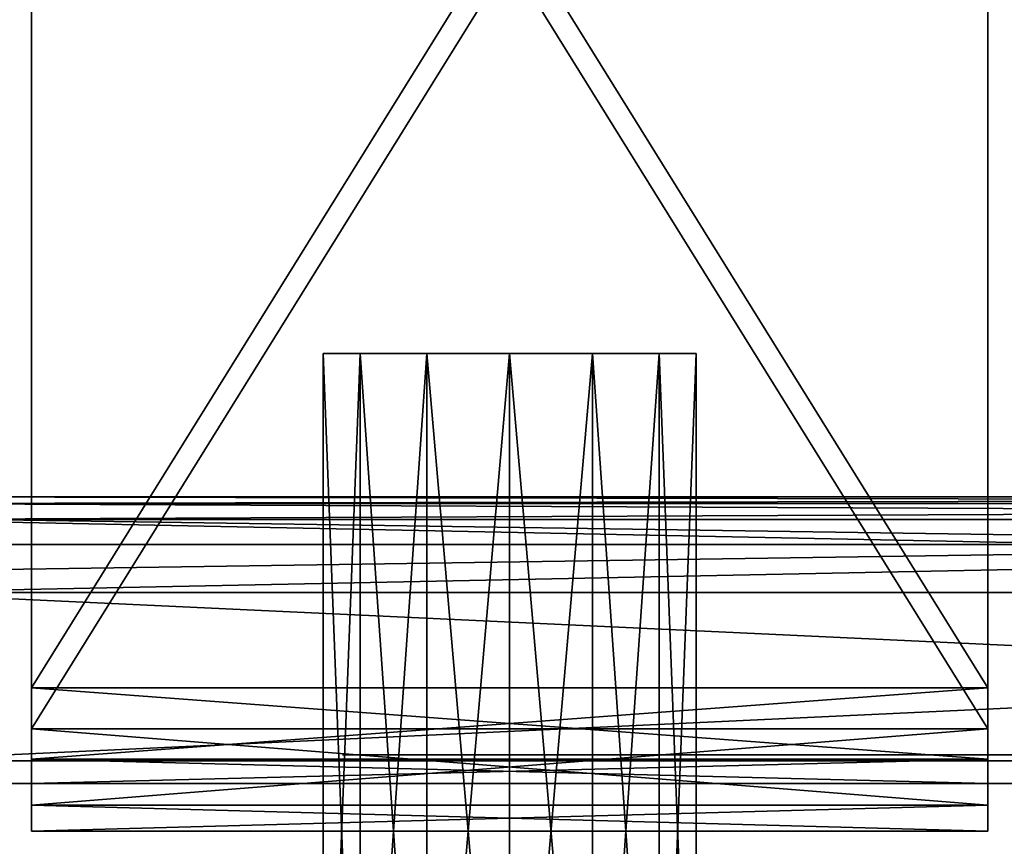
# Model space of a CAD drawing. Header units: millimetres. Extents: x -52 to 52, y -38 to 18.
# Tile 19 of 41: x -17 to -7, y -31 to -22. Entities that reach past the tile are written whole.
import ezdxf

# ---------------------------------------------------------------- set-up
doc = ezdxf.new("R2010")
doc.units = ezdxf.units.MM
doc.header["$LTSCALE"] = 65.185185
for name, color, linetype in [('129', 7, 'CONTINUOUS'), ('141', 7, 'CONTINUOUS'), ('142', 7, 'CONTINUOUS'), ('197', 7, 'CONTINUOUS'), ('198', 7, 'CONTINUOUS'), ('199', 7, 'CONTINUOUS'), ('2', 7, 'CONTINUOUS'), ('202', 7, 'CONTINUOUS'), ('203', 7, 'CONTINUOUS'), ('206', 7, 'CONTINUOUS'), ('207', 7, 'CONTINUOUS'), ('208', 7, 'CONTINUOUS'), ('209', 7, 'CONTINUOUS'), ('210', 7, 'CONTINUOUS'), ('211', 7, 'CONTINUOUS'), ('229', 7, 'CONTINUOUS'), ('230', 7, 'CONTINUOUS'), ('251', 7, 'CONTINUOUS'), ('252', 7, 'CONTINUOUS'), ('40', 7, 'CONTINUOUS'), ('41', 7, 'CONTINUOUS'), ('51', 7, 'CONTINUOUS'), ('52', 7, 'CONTINUOUS'), ('53', 7, 'CONTINUOUS'), ('6', 7, 'CONTINUOUS'), ('64', 7, 'CONTINUOUS'), ('65', 7, 'CONTINUOUS'), ('89', 7, 'CONTINUOUS')]:
    doc.layers.add(name, color=color, linetype=linetype)

msp = doc.modelspace()

# ---------------------------------------------------------------- linework, layer by layer
at = {"layer": '129', "linetype": 'Continuous'}
for points in [[(-18.9, -27, -25.157), (18.899, -27.069, -25.329), (-18.899, -27.069, -25.329), (-18.9, -27, -25.157)], [(-18.9, -27, -25.157), (18.9, -27, -25.157), (18.899, -27.069, -25.329), (-18.9, -27, -25.157)], [(18.896, -27.237, -25.407), (-18.896, -27.237, -25.407), (-18.899, -27.069, -25.329), (18.896, -27.237, -25.407)], [(18.899, -27.069, -25.329), (18.896, -27.237, -25.407), (-18.899, -27.069, -25.329), (18.899, -27.069, -25.329)]]:
    msp.add_3dface(points, dxfattribs=at)
at = {"layer": '141', "linetype": 'Continuous'}
for points in [[(18.9, -27, 25.157), (-18.9, -27, 25.157), (-18.899, -27.069, 25.329), (18.9, -27, 25.157)], [(18.9, -27, 25.157), (-18.899, -27.069, 25.329), (18.899, -27.069, 25.329), (18.9, -27, 25.157)], [(-18.899, -27.069, 25.329), (-18.896, -27.237, 25.407), (18.899, -27.069, 25.329), (-18.899, -27.069, 25.329)], [(-18.896, -27.237, 25.407), (18.896, -27.237, 25.407), (18.899, -27.069, 25.329), (-18.896, -27.237, 25.407)]]:
    msp.add_3dface(points, dxfattribs=at)
at = {"layer": '142', "linetype": 'Continuous'}
for points in [[(-13.732, -29.7, 23.25), (-14, -29.7, 22.25), (13.732, -29.7, 23.25), (-13.732, -29.7, 23.25)], [(13.732, -29.7, 23.25), (-14, -29.7, 22.25), (14, -29.7, 22.25), (13.732, -29.7, 23.25)], [(-13.422, -29.7, 16.379), (-14, -29.7, -17.032), (-12.621, -29.7, 16.035), (-13.422, -29.7, 16.379)], [(-14, -29.7, 17.032), (-14, -29.7, -17.032), (-13.422, -29.7, 16.379), (-14, -29.7, 17.032)], [(-13.422, -29.7, -19.621), (-14, -29.7, -22.25), (-12.621, -29.7, -19.965), (-13.422, -29.7, -19.621)], [(-14, -29.7, -18.968), (-14, -29.7, -22.25), (-13.422, -29.7, -19.621), (-14, -29.7, -18.968)], [(-14, -29.7, 18.968), (-13.422, -29.7, 19.621), (-14, -29.7, 22.25), (-14, -29.7, 18.968)], [(-14, -29.7, 22.25), (-12.621, -29.7, 19.965), (14, -29.7, 22.25), (-14, -29.7, 22.25)], [(-13.422, -29.7, 19.621), (-12.621, -29.7, 19.965), (-14, -29.7, 22.25), (-13.422, -29.7, 19.621)], [(-13.422, -29.7, -16.379), (12.621, -29.7, 16.035), (-14, -29.7, -17.032), (-13.422, -29.7, -16.379)], [(-14, -29.7, -17.032), (12.621, -29.7, 16.035), (-12.621, -29.7, 16.035), (-14, -29.7, -17.032)], [(14, -29.7, -22.25), (12.621, -29.7, -19.965), (-14, -29.7, -22.25), (14, -29.7, -22.25)], [(-14, -29.7, -22.25), (12.621, -29.7, -19.965), (-12.621, -29.7, -19.965), (-14, -29.7, -22.25)], [(-13.732, -29.7, -23.25), (14, -29.7, -22.25), (-14, -29.7, -22.25), (-13.732, -29.7, -23.25)], [(-13, -29.7, 23.982), (-13.732, -29.7, 23.25), (13, -29.7, 23.982), (-13, -29.7, 23.982)], [(13, -29.7, 23.982), (-13.732, -29.7, 23.25), (13.732, -29.7, 23.25), (13, -29.7, 23.982)], [(13.732, -29.7, -23.25), (14, -29.7, -22.25), (-13.732, -29.7, -23.25), (13.732, -29.7, -23.25)], [(-13, -29.7, -23.982), (13.732, -29.7, -23.25), (-13.732, -29.7, -23.25), (-13, -29.7, -23.982)], [(-12.621, -29.7, -16.035), (12.621, -29.7, 16.035), (-13.422, -29.7, -16.379), (-12.621, -29.7, -16.035)], [(-12, -29.7, -24.25), (13, -29.7, -23.982), (-13, -29.7, -23.982), (-12, -29.7, -24.25)], [(12, -29.7, 24.25), (-13, -29.7, 23.982), (13, -29.7, 23.982), (12, -29.7, 24.25)], [(-12, -29.7, 24.25), (-13, -29.7, 23.982), (12, -29.7, 24.25), (-12, -29.7, 24.25)], [(13, -29.7, -23.982), (13.732, -29.7, -23.25), (-13, -29.7, -23.982), (13, -29.7, -23.982)], [(14, -29.7, 22.25), (-12.621, -29.7, 19.965), (12.621, -29.7, 19.965), (14, -29.7, 22.25)], [(-12.621, -29.7, 19.965), (-11.75, -29.7, 19.936), (12.621, -29.7, 19.965), (-12.621, -29.7, 19.965)], [(-11.75, -29.7, -16.064), (12.621, -29.7, -16.035), (-12.621, -29.7, -16.035), (-11.75, -29.7, -16.064)], [(-12.621, -29.7, 16.035), (11.75, -29.7, 16.064), (-11.75, -29.7, 16.064), (-12.621, -29.7, 16.035)], [(13.422, -29.7, 16.379), (12.621, -29.7, 16.035), (-12.621, -29.7, -16.035), (13.422, -29.7, 16.379)], [(14, -29.7, 17.032), (13.422, -29.7, 16.379), (-12.621, -29.7, -16.035), (14, -29.7, 17.032)], [(12.621, -29.7, -16.035), (14, -29.7, 17.032), (-12.621, -29.7, -16.035), (12.621, -29.7, -16.035)], [(12.621, -29.7, 16.035), (11.75, -29.7, 16.064), (-12.621, -29.7, 16.035), (12.621, -29.7, 16.035)], [(12.621, -29.7, -19.965), (11.75, -29.7, -19.936), (-12.621, -29.7, -19.965), (12.621, -29.7, -19.965)], [(-12.621, -29.7, -19.965), (11.75, -29.7, -19.936), (-11.75, -29.7, -19.936), (-12.621, -29.7, -19.965)], [(12, -29.7, -24.25), (13, -29.7, -23.982), (-12, -29.7, -24.25), (12, -29.7, -24.25)], [(12.621, -29.7, 19.965), (-11.75, -29.7, 19.936), (11.75, -29.7, 19.936), (12.621, -29.7, 19.965)], [(-10.974, -29.7, -16.46), (11.75, -29.7, -16.064), (-11.75, -29.7, -16.064), (-10.974, -29.7, -16.46)], [(11.75, -29.7, -16.064), (12.621, -29.7, -16.035), (-11.75, -29.7, -16.064), (11.75, -29.7, -16.064)], [(11.75, -29.7, -19.936), (10.974, -29.7, -19.54), (-11.75, -29.7, -19.936), (11.75, -29.7, -19.936)], [(-11.75, -29.7, -19.936), (10.974, -29.7, -19.54), (-10.974, -29.7, -19.54), (-11.75, -29.7, -19.936)], [(-11.75, -29.7, 16.064), (10.974, -29.7, 16.46), (-10.974, -29.7, 16.46), (-11.75, -29.7, 16.064)], [(-11.75, -29.7, 19.936), (-10.974, -29.7, 19.54), (11.75, -29.7, 19.936), (-11.75, -29.7, 19.936)], [(11.75, -29.7, 16.064), (10.974, -29.7, 16.46), (-11.75, -29.7, 16.064), (11.75, -29.7, 16.064)], [(11.75, -29.7, 19.936), (-10.974, -29.7, 19.54), (10.974, -29.7, 19.54), (11.75, -29.7, 19.936)], [(10.974, -29.7, -16.46), (11.75, -29.7, -16.064), (-10.974, -29.7, -16.46), (10.974, -29.7, -16.46)], [(-10.44, -29.7, -17.149), (10.974, -29.7, -16.46), (-10.974, -29.7, -16.46), (-10.44, -29.7, -17.149)], [(10.974, -29.7, -19.54), (10.44, -29.7, -18.851), (-10.974, -29.7, -19.54), (10.974, -29.7, -19.54)], [(-10.974, -29.7, -19.54), (10.44, -29.7, -18.851), (-10.44, -29.7, -18.851), (-10.974, -29.7, -19.54)], [(-10.974, -29.7, 19.54), (-10.44, -29.7, 18.851), (10.974, -29.7, 19.54), (-10.974, -29.7, 19.54)], [(-10.974, -29.7, 16.46), (10.44, -29.7, 17.149), (-10.44, -29.7, 17.149), (-10.974, -29.7, 16.46)], [(10.974, -29.7, 16.46), (10.44, -29.7, 17.149), (-10.974, -29.7, 16.46), (10.974, -29.7, 16.46)], [(-10.44, -29.7, 18.851), (-10.25, -29.7, 18), (10.44, -29.7, 18.851), (-10.44, -29.7, 18.851)], [(10.44, -29.7, -17.149), (10.974, -29.7, -16.46), (-10.44, -29.7, -17.149), (10.44, -29.7, -17.149)], [(-10.25, -29.7, -18), (10.44, -29.7, -17.149), (-10.44, -29.7, -17.149), (-10.25, -29.7, -18)], [(10.44, -29.7, -18.851), (10.25, -29.7, -18), (-10.44, -29.7, -18.851), (10.44, -29.7, -18.851)], [(-10.44, -29.7, -18.851), (10.25, -29.7, -18), (-10.25, -29.7, -18), (-10.44, -29.7, -18.851)], [(10.25, -29.7, 18), (-10.25, -29.7, 18), (-10.44, -29.7, 17.149), (10.25, -29.7, 18)], [(10.974, -29.7, 19.54), (-10.44, -29.7, 18.851), (10.44, -29.7, 18.851), (10.974, -29.7, 19.54)], [(10.44, -29.7, 17.149), (10.25, -29.7, 18), (-10.44, -29.7, 17.149), (10.44, -29.7, 17.149)], [(10.44, -29.7, 18.851), (-10.25, -29.7, 18), (10.25, -29.7, 18), (10.44, -29.7, 18.851)], [(10.25, -29.7, -18), (10.44, -29.7, -17.149), (-10.25, -29.7, -18), (10.25, -29.7, -18)]]:
    msp.add_3dface(points, dxfattribs=at)
at = {"layer": '197', "color": 2, "linetype": 'Continuous'}
for points in [[(-17.25, -12.883, 55.329), (-17.25, -29, 28.506), (-17.25, -29.429, 28.763), (-17.25, -12.883, 55.329)], [(-17.25, -13.312, 55.586), (-17.25, -12.883, 55.329), (-17.25, -29.429, 28.763), (-17.25, -13.312, 55.586)], [(-17.25, -29.429, -28.763), (-17.25, -12.883, -55.329), (-17.25, -13.312, -55.586), (-17.25, -29.429, -28.763)], [(-17.25, -29, -28.506), (-17.25, -12.883, -55.329), (-17.25, -29.429, -28.763), (-17.25, -29, -28.506)], [(-17.25, -29, 28.506), (-17.25, -29.745, 26.771), (-17.25, -30.227, 26.905), (-17.25, -29, 28.506)], [(-17.25, -30.227, -26.905), (-17.25, -29, -28.506), (-17.25, -29.429, -28.763), (-17.25, -30.227, -26.905)], [(-17.25, -29.745, -26.771), (-17.25, -29, -28.506), (-17.25, -30.227, -26.905), (-17.25, -29.745, -26.771)], [(-17.25, -29.429, 28.763), (-17.25, -29, 28.506), (-17.25, -30.227, 26.905), (-17.25, -29.429, 28.763)], [(-17.25, -29.745, 26.771), (-17.25, -30, 24.9), (-17.25, -30.227, 26.905), (-17.25, -29.745, 26.771)], [(-17.25, -30.5, -24.9), (-17.25, -29.745, -26.771), (-17.25, -30.227, -26.905), (-17.25, -30.5, -24.9)], [(-17.25, -30, -24.9), (-17.25, -29.745, -26.771), (-17.25, -30.5, -24.9), (-17.25, -30, -24.9)], [(-17.25, -30.227, 26.905), (-17.25, -30, 24.9), (-17.25, -30.5, 24.9), (-17.25, -30.227, 26.905)], [(-17.25, -30.5, 24.9), (-17.25, -30, -24.9), (-17.25, -30.5, -24.9), (-17.25, -30.5, 24.9)], [(-17.25, -30, 24.9), (-17.25, -30, -24.9), (-17.25, -30.5, 24.9), (-17.25, -30, 24.9)]]:
    msp.add_3dface(points, dxfattribs=at)
at = {"layer": '198', "color": 2, "linetype": 'Continuous'}
for points in [[(-7.25, -13.312, 55.586), (-7.25, -29.429, 28.763), (-7.25, -12.883, 55.329), (-7.25, -13.312, 55.586)], [(-7.25, -12.883, 55.329), (-7.25, -29.429, 28.763), (-7.25, -29, 28.506), (-7.25, -12.883, 55.329)], [(-7.25, -29.429, -28.763), (-7.25, -13.312, -55.586), (-7.25, -12.883, -55.329), (-7.25, -29.429, -28.763)], [(-7.25, -29, -28.506), (-7.25, -29.429, -28.763), (-7.25, -12.883, -55.329), (-7.25, -29, -28.506)], [(-7.25, -29.429, 28.763), (-7.25, -30.227, 26.905), (-7.25, -29, 28.506), (-7.25, -29.429, 28.763)], [(-7.25, -29, 28.506), (-7.25, -30.227, 26.905), (-7.25, -29.745, 26.771), (-7.25, -29, 28.506)], [(-7.25, -29.745, -26.771), (-7.25, -30.227, -26.905), (-7.25, -29, -28.506), (-7.25, -29.745, -26.771)], [(-7.25, -30.227, -26.905), (-7.25, -29.429, -28.763), (-7.25, -29, -28.506), (-7.25, -30.227, -26.905)], [(-7.25, -29.745, 26.771), (-7.25, -30.5, 24.9), (-7.25, -30, 24.9), (-7.25, -29.745, 26.771)], [(-7.25, -30.227, 26.905), (-7.25, -30.5, 24.9), (-7.25, -29.745, 26.771), (-7.25, -30.227, 26.905)], [(-7.25, -30, -24.9), (-7.25, -30.227, -26.905), (-7.25, -29.745, -26.771), (-7.25, -30, -24.9)], [(-7.25, -30, 24.9), (-7.25, -30.5, -24.9), (-7.25, -30, -24.9), (-7.25, -30, 24.9)], [(-7.25, -30.5, 24.9), (-7.25, -30.5, -24.9), (-7.25, -30, 24.9), (-7.25, -30.5, 24.9)], [(-7.25, -30.5, -24.9), (-7.25, -30.227, -26.905), (-7.25, -30, -24.9), (-7.25, -30.5, -24.9)]]:
    msp.add_3dface(points, dxfattribs=at)
at = {"layer": '199', "color": 2, "linetype": 'Continuous'}
for points in [[(-17.25, -29.429, -28.763), (-17.25, -13.312, -55.586), (-7.25, -29.429, -28.763), (-17.25, -29.429, -28.763)], [(-17.25, -13.312, -55.586), (-7.25, -13.312, -55.586), (-7.25, -29.429, -28.763), (-17.25, -13.312, -55.586)]]:
    msp.add_3dface(points, dxfattribs=at)
at = {"layer": '2', "linetype": 'Continuous'}
for points in [[(34, -27.5, 24.147), (-34, 10.203, 24.476), (-34, -27.5, 24.147), (34, -27.5, 24.147)], [(34, 10.203, 24.476), (-34, 10.203, 24.476), (34, -27.5, 24.147), (34, 10.203, 24.476)]]:
    msp.add_3dface(points, dxfattribs=at)
at = {"layer": '202', "color": 2, "linetype": 'Continuous'}
for points in [[(-17.25, -29, -28.506), (-7.25, -29, -28.506), (-7.25, -12.883, -55.329), (-17.25, -29, -28.506)], [(-17.25, -12.883, -55.329), (-17.25, -29, -28.506), (-7.25, -12.883, -55.329), (-17.25, -12.883, -55.329)]]:
    msp.add_3dface(points, dxfattribs=at)
at = {"layer": '203', "color": 2, "linetype": 'Continuous'}
for points in [[(-17.25, -12.883, 55.329), (-7.25, -12.883, 55.329), (-7.25, -29, 28.506), (-17.25, -12.883, 55.329)], [(-17.25, -29, 28.506), (-17.25, -12.883, 55.329), (-7.25, -29, 28.506), (-17.25, -29, 28.506)]]:
    msp.add_3dface(points, dxfattribs=at)
at = {"layer": '206', "color": 2, "linetype": 'Continuous'}
for points in [[(-17.25, -29.429, 28.763), (-7.25, -29.429, 28.763), (-7.25, -13.312, 55.586), (-17.25, -29.429, 28.763)], [(-17.25, -13.312, 55.586), (-17.25, -29.429, 28.763), (-7.25, -13.312, 55.586), (-17.25, -13.312, 55.586)]]:
    msp.add_3dface(points, dxfattribs=at)
at = {"layer": '207', "color": 2, "linetype": 'Continuous'}
for points in [[(-13.892, -30.5, 19.309), (-17.25, -30.5, 24.9), (-14.297, -30.5, 18.467), (-13.892, -30.5, 19.309)], [(-17.25, -30.5, -24.9), (-7.25, -30.5, -24.9), (-10.608, -30.5, -19.309), (-17.25, -30.5, -24.9)], [(-13.161, -30.5, 16.108), (-17.25, -30.5, -24.9), (-12.25, -30.5, 15.9), (-13.161, -30.5, 16.108)], [(-12.25, -30.5, 15.9), (-17.25, -30.5, -24.9), (-14.297, -30.5, -17.533), (-12.25, -30.5, 15.9)], [(-14.297, -30.5, -17.533), (-17.25, -30.5, -24.9), (-14.297, -30.5, -18.467), (-14.297, -30.5, -17.533)], [(-17.25, -30.5, 24.9), (-17.25, -30.5, -24.9), (-14.297, -30.5, 18.467), (-17.25, -30.5, 24.9)], [(-14.297, -30.5, -18.467), (-17.25, -30.5, -24.9), (-13.892, -30.5, -19.309), (-14.297, -30.5, -18.467)], [(-7.25, -30.5, 24.9), (-17.25, -30.5, 24.9), (-13.892, -30.5, 19.309), (-7.25, -30.5, 24.9)], [(-11.339, -30.5, -19.892), (-17.25, -30.5, -24.9), (-10.608, -30.5, -19.309), (-11.339, -30.5, -19.892)], [(-12.25, -30.5, -20.1), (-17.25, -30.5, -24.9), (-11.339, -30.5, -19.892), (-12.25, -30.5, -20.1)], [(-13.161, -30.5, -19.892), (-17.25, -30.5, -24.9), (-12.25, -30.5, -20.1), (-13.161, -30.5, -19.892)], [(-13.892, -30.5, -19.309), (-17.25, -30.5, -24.9), (-13.161, -30.5, -19.892), (-13.892, -30.5, -19.309)], [(-13.892, -30.5, 16.691), (-17.25, -30.5, -24.9), (-13.161, -30.5, 16.108), (-13.892, -30.5, 16.691)], [(-14.297, -30.5, 18.467), (-17.25, -30.5, -24.9), (-14.297, -30.5, 17.533), (-14.297, -30.5, 18.467)], [(-14.297, -30.5, 17.533), (-17.25, -30.5, -24.9), (-13.892, -30.5, 16.691), (-14.297, -30.5, 17.533)], [(-13.892, -30.5, -16.691), (-12.25, -30.5, 15.9), (-14.297, -30.5, -17.533), (-13.892, -30.5, -16.691)], [(-13.161, -30.5, -16.108), (-12.25, -30.5, 15.9), (-13.892, -30.5, -16.691), (-13.161, -30.5, -16.108)], [(-13.161, -30.5, 19.892), (-7.25, -30.5, 24.9), (-13.892, -30.5, 19.309), (-13.161, -30.5, 19.892)], [(-12.25, -30.5, -15.9), (-12.25, -30.5, 15.9), (-13.161, -30.5, -16.108), (-12.25, -30.5, -15.9)], [(-12.25, -30.5, 20.1), (-7.25, -30.5, 24.9), (-13.161, -30.5, 19.892), (-12.25, -30.5, 20.1)], [(-11.339, -30.5, 16.108), (-12.25, -30.5, 15.9), (-12.25, -30.5, -15.9), (-11.339, -30.5, 16.108)], [(-7.25, -30.5, 24.9), (-12.25, -30.5, -15.9), (-11.339, -30.5, -16.108), (-7.25, -30.5, 24.9)], [(-7.25, -30.5, 24.9), (-10.203, -30.5, 17.533), (-12.25, -30.5, -15.9), (-7.25, -30.5, 24.9)], [(-7.25, -30.5, 24.9), (-12.25, -30.5, 20.1), (-11.339, -30.5, 19.892), (-7.25, -30.5, 24.9)], [(-10.203, -30.5, 17.533), (-10.608, -30.5, 16.691), (-12.25, -30.5, -15.9), (-10.203, -30.5, 17.533)], [(-10.608, -30.5, 16.691), (-11.339, -30.5, 16.108), (-12.25, -30.5, -15.9), (-10.608, -30.5, 16.691)], [(-10.608, -30.5, 19.309), (-7.25, -30.5, 24.9), (-11.339, -30.5, 19.892), (-10.608, -30.5, 19.309)], [(-10.608, -30.5, -16.691), (-7.25, -30.5, 24.9), (-11.339, -30.5, -16.108), (-10.608, -30.5, -16.691)], [(-10.608, -30.5, -19.309), (-7.25, -30.5, -24.9), (-10.203, -30.5, -18.467), (-10.608, -30.5, -19.309)], [(-10.203, -30.5, 18.467), (-7.25, -30.5, 24.9), (-10.608, -30.5, 19.309), (-10.203, -30.5, 18.467)], [(-10.203, -30.5, -17.533), (-7.25, -30.5, 24.9), (-10.608, -30.5, -16.691), (-10.203, -30.5, -17.533)], [(-10.203, -30.5, -18.467), (-7.25, -30.5, 24.9), (-10.203, -30.5, -17.533), (-10.203, -30.5, -18.467)], [(-7.25, -30.5, -24.9), (-7.25, -30.5, 24.9), (-10.203, -30.5, -18.467), (-7.25, -30.5, -24.9)], [(-10.203, -30.5, 17.533), (-7.25, -30.5, 24.9), (-10.203, -30.5, 18.467), (-10.203, -30.5, 17.533)]]:
    msp.add_3dface(points, dxfattribs=at)
at = {"layer": '208', "color": 2, "linetype": 'Continuous'}
for points in [[(-17.25, -29, 28.506), (-7.25, -29, 28.506), (-7.25, -29.745, 26.771), (-17.25, -29, 28.506)], [(-17.25, -29.745, 26.771), (-17.25, -29, 28.506), (-7.25, -29.745, 26.771), (-17.25, -29.745, 26.771)], [(-17.25, -29.745, 26.771), (-7.25, -29.745, 26.771), (-7.25, -30, 24.9), (-17.25, -29.745, 26.771)], [(-17.25, -30, 24.9), (-17.25, -29.745, 26.771), (-7.25, -30, 24.9), (-17.25, -30, 24.9)]]:
    msp.add_3dface(points, dxfattribs=at)
at = {"layer": '209', "color": 2, "linetype": 'Continuous'}
for points in [[(-17.25, -29.745, -26.771), (-7.25, -29.745, -26.771), (-7.25, -29, -28.506), (-17.25, -29.745, -26.771)], [(-17.25, -29, -28.506), (-17.25, -29.745, -26.771), (-7.25, -29, -28.506), (-17.25, -29, -28.506)], [(-17.25, -30, -24.9), (-7.25, -30, -24.9), (-7.25, -29.745, -26.771), (-17.25, -30, -24.9)], [(-17.25, -29.745, -26.771), (-17.25, -30, -24.9), (-7.25, -29.745, -26.771), (-17.25, -29.745, -26.771)]]:
    msp.add_3dface(points, dxfattribs=at)
at = {"layer": '210', "color": 2, "linetype": 'Continuous'}
for points in [[(-17.25, -30.227, 26.905), (-7.25, -30.227, 26.905), (-7.25, -29.429, 28.763), (-17.25, -30.227, 26.905)], [(-17.25, -29.429, 28.763), (-17.25, -30.227, 26.905), (-7.25, -29.429, 28.763), (-17.25, -29.429, 28.763)], [(-17.25, -30.5, 24.9), (-7.25, -30.5, 24.9), (-7.25, -30.227, 26.905), (-17.25, -30.5, 24.9)], [(-17.25, -30.227, 26.905), (-17.25, -30.5, 24.9), (-7.25, -30.227, 26.905), (-17.25, -30.227, 26.905)]]:
    msp.add_3dface(points, dxfattribs=at)
at = {"layer": '211', "color": 2, "linetype": 'Continuous'}
for points in [[(-17.25, -30.227, -26.905), (-17.25, -29.429, -28.763), (-7.25, -30.227, -26.905), (-17.25, -30.227, -26.905)], [(-17.25, -29.429, -28.763), (-7.25, -29.429, -28.763), (-7.25, -30.227, -26.905), (-17.25, -29.429, -28.763)], [(-17.25, -30.5, -24.9), (-17.25, -30.227, -26.905), (-7.25, -30.5, -24.9), (-17.25, -30.5, -24.9)], [(-17.25, -30.227, -26.905), (-7.25, -30.227, -26.905), (-7.25, -30.5, -24.9), (-17.25, -30.227, -26.905)]]:
    msp.add_3dface(points, dxfattribs=at)
at = {"layer": '229', "color": 3, "linetype": 'Continuous'}
for points in [[(-14.2, -25.5, 18.445), (-14.2, -25.5, 17.555), (-14.2, -35.5, 18.445), (-14.2, -25.5, 18.445)], [(-14.2, -35.5, 18.445), (-14.2, -25.5, 17.555), (-14.2, -35.5, 17.555), (-14.2, -35.5, 18.445)], [(-13.814, -25.5, 19.247), (-14.2, -25.5, 18.445), (-13.814, -35.5, 19.247), (-13.814, -25.5, 19.247)], [(-13.814, -35.5, 19.247), (-14.2, -25.5, 18.445), (-14.2, -35.5, 18.445), (-13.814, -35.5, 19.247)], [(-14.2, -35.5, 17.555), (-13.814, -25.5, 16.753), (-13.814, -35.5, 16.753), (-14.2, -35.5, 17.555)], [(-14.2, -25.5, 17.555), (-13.814, -25.5, 16.753), (-14.2, -35.5, 17.555), (-14.2, -25.5, 17.555)], [(-13.118, -25.5, 19.802), (-13.814, -25.5, 19.247), (-13.118, -35.5, 19.802), (-13.118, -25.5, 19.802)], [(-13.118, -35.5, 19.802), (-13.814, -25.5, 19.247), (-13.814, -35.5, 19.247), (-13.118, -35.5, 19.802)], [(-13.814, -35.5, 16.753), (-13.118, -25.5, 16.198), (-13.118, -35.5, 16.198), (-13.814, -35.5, 16.753)], [(-13.814, -25.5, 16.753), (-13.118, -25.5, 16.198), (-13.814, -35.5, 16.753), (-13.814, -25.5, 16.753)], [(-12.25, -25.5, 20), (-13.118, -25.5, 19.802), (-12.25, -35.5, 20), (-12.25, -25.5, 20)], [(-12.25, -35.5, 20), (-13.118, -25.5, 19.802), (-13.118, -35.5, 19.802), (-12.25, -35.5, 20)], [(-13.118, -25.5, 16.198), (-12.25, -25.5, 16), (-13.118, -35.5, 16.198), (-13.118, -25.5, 16.198)], [(-12.25, -25.5, 16), (-12.25, -35.5, 16), (-13.118, -35.5, 16.198), (-12.25, -25.5, 16)]]:
    msp.add_3dface(points, dxfattribs=at)
at = {"layer": '230', "color": 3, "linetype": 'Continuous'}
for points in [[(-12.25, -35.5, 16), (-11.382, -25.5, 16.198), (-11.382, -35.5, 16.198), (-12.25, -35.5, 16)], [(-12.25, -35.5, 16), (-12.25, -25.5, 16), (-11.382, -25.5, 16.198), (-12.25, -35.5, 16)], [(-12.25, -25.5, 20), (-12.25, -35.5, 20), (-11.382, -35.5, 19.802), (-12.25, -25.5, 20)], [(-11.382, -25.5, 19.802), (-12.25, -25.5, 20), (-11.382, -35.5, 19.802), (-11.382, -25.5, 19.802)], [(-11.382, -25.5, 16.198), (-10.686, -25.5, 16.753), (-11.382, -35.5, 16.198), (-11.382, -25.5, 16.198)], [(-11.382, -35.5, 16.198), (-10.686, -25.5, 16.753), (-10.686, -35.5, 16.753), (-11.382, -35.5, 16.198)], [(-10.686, -25.5, 19.247), (-11.382, -25.5, 19.802), (-10.686, -35.5, 19.247), (-10.686, -25.5, 19.247)], [(-10.686, -35.5, 19.247), (-11.382, -25.5, 19.802), (-11.382, -35.5, 19.802), (-10.686, -35.5, 19.247)], [(-10.3, -35.5, 18.445), (-10.686, -25.5, 19.247), (-10.686, -35.5, 19.247), (-10.3, -35.5, 18.445)], [(-10.686, -25.5, 16.753), (-10.3, -25.5, 17.555), (-10.686, -35.5, 16.753), (-10.686, -25.5, 16.753)], [(-10.686, -35.5, 16.753), (-10.3, -25.5, 17.555), (-10.3, -35.5, 17.555), (-10.686, -35.5, 16.753)], [(-10.3, -25.5, 18.445), (-10.686, -25.5, 19.247), (-10.3, -35.5, 18.445), (-10.3, -25.5, 18.445)], [(-10.3, -25.5, 17.555), (-10.3, -25.5, 18.445), (-10.3, -35.5, 17.555), (-10.3, -25.5, 17.555)], [(-10.3, -35.5, 17.555), (-10.3, -25.5, 18.445), (-10.3, -35.5, 18.445), (-10.3, -35.5, 17.555)]]:
    msp.add_3dface(points, dxfattribs=at)
at = {"layer": '251', "color": 3, "linetype": 'Continuous'}
for points in [[(-14.2, -25.5, -17.555), (-14.2, -25.5, -18.445), (-14.2, -35.5, -17.555), (-14.2, -25.5, -17.555)], [(-14.2, -35.5, -17.555), (-14.2, -25.5, -18.445), (-14.2, -35.5, -18.445), (-14.2, -35.5, -17.555)], [(-13.814, -25.5, -16.753), (-14.2, -25.5, -17.555), (-13.814, -35.5, -16.753), (-13.814, -25.5, -16.753)], [(-13.814, -35.5, -16.753), (-14.2, -25.5, -17.555), (-14.2, -35.5, -17.555), (-13.814, -35.5, -16.753)], [(-14.2, -35.5, -18.445), (-13.814, -25.5, -19.247), (-13.814, -35.5, -19.247), (-14.2, -35.5, -18.445)], [(-14.2, -25.5, -18.445), (-13.814, -25.5, -19.247), (-14.2, -35.5, -18.445), (-14.2, -25.5, -18.445)], [(-13.118, -25.5, -16.198), (-13.814, -25.5, -16.753), (-13.118, -35.5, -16.198), (-13.118, -25.5, -16.198)], [(-13.118, -35.5, -16.198), (-13.814, -25.5, -16.753), (-13.814, -35.5, -16.753), (-13.118, -35.5, -16.198)], [(-13.814, -35.5, -19.247), (-13.118, -25.5, -19.802), (-13.118, -35.5, -19.802), (-13.814, -35.5, -19.247)], [(-13.814, -25.5, -19.247), (-13.118, -25.5, -19.802), (-13.814, -35.5, -19.247), (-13.814, -25.5, -19.247)], [(-12.25, -25.5, -16), (-13.118, -25.5, -16.198), (-12.25, -35.5, -16), (-12.25, -25.5, -16)], [(-12.25, -35.5, -16), (-13.118, -25.5, -16.198), (-13.118, -35.5, -16.198), (-12.25, -35.5, -16)], [(-13.118, -25.5, -19.802), (-12.25, -25.5, -20), (-13.118, -35.5, -19.802), (-13.118, -25.5, -19.802)], [(-12.25, -25.5, -20), (-12.25, -35.5, -20), (-13.118, -35.5, -19.802), (-12.25, -25.5, -20)]]:
    msp.add_3dface(points, dxfattribs=at)
at = {"layer": '252', "color": 3, "linetype": 'Continuous'}
for points in [[(-12.25, -35.5, -20), (-11.382, -25.5, -19.802), (-11.382, -35.5, -19.802), (-12.25, -35.5, -20)], [(-12.25, -35.5, -20), (-12.25, -25.5, -20), (-11.382, -25.5, -19.802), (-12.25, -35.5, -20)], [(-12.25, -25.5, -16), (-12.25, -35.5, -16), (-11.382, -35.5, -16.198), (-12.25, -25.5, -16)], [(-11.382, -25.5, -16.198), (-12.25, -25.5, -16), (-11.382, -35.5, -16.198), (-11.382, -25.5, -16.198)], [(-11.382, -25.5, -19.802), (-10.686, -25.5, -19.247), (-11.382, -35.5, -19.802), (-11.382, -25.5, -19.802)], [(-11.382, -35.5, -19.802), (-10.686, -25.5, -19.247), (-10.686, -35.5, -19.247), (-11.382, -35.5, -19.802)], [(-10.686, -25.5, -16.753), (-11.382, -25.5, -16.198), (-10.686, -35.5, -16.753), (-10.686, -25.5, -16.753)], [(-10.686, -35.5, -16.753), (-11.382, -25.5, -16.198), (-11.382, -35.5, -16.198), (-10.686, -35.5, -16.753)], [(-10.3, -35.5, -17.555), (-10.686, -25.5, -16.753), (-10.686, -35.5, -16.753), (-10.3, -35.5, -17.555)], [(-10.686, -25.5, -19.247), (-10.3, -25.5, -18.445), (-10.686, -35.5, -19.247), (-10.686, -25.5, -19.247)], [(-10.686, -35.5, -19.247), (-10.3, -25.5, -18.445), (-10.3, -35.5, -18.445), (-10.686, -35.5, -19.247)], [(-10.3, -25.5, -17.555), (-10.686, -25.5, -16.753), (-10.3, -35.5, -17.555), (-10.3, -25.5, -17.555)], [(-10.3, -25.5, -18.445), (-10.3, -25.5, -17.555), (-10.3, -35.5, -18.445), (-10.3, -25.5, -18.445)], [(-10.3, -35.5, -18.445), (-10.3, -25.5, -17.555), (-10.3, -35.5, -17.555), (-10.3, -35.5, -18.445)]]:
    msp.add_3dface(points, dxfattribs=at)
at = {"layer": '40', "color": 8, "linetype": 'Continuous'}
for points in [[(33.847, -28, -24.347), (-33.847, -28, -24.347), (33.847, -27, -24.347), (33.847, -28, -24.347)], [(-33.847, -28, -24.347), (-33.847, -27, -24.347), (33.847, -27, -24.347), (-33.847, -28, -24.347)]]:
    msp.add_3dface(points, dxfattribs=at)
at = {"layer": '41', "color": 8, "linetype": 'Continuous'}
for points in [[(33.847, -27, 24.347), (-33.847, -27, 24.347), (33.847, -28, 24.347), (33.847, -27, 24.347)], [(33.847, -28, 24.347), (-33.847, -27, 24.347), (-33.847, -28, 24.347), (33.847, -28, 24.347)]]:
    msp.add_3dface(points, dxfattribs=at)
at = {"layer": '51', "linetype": 'Continuous'}
for points in [[(18.9, -27, -25.157), (-18.9, -27, -25.157), (18.9, -27, -24.39), (18.9, -27, -25.157)], [(18.9, -27, -24.39), (-18.9, -27, -25.157), (-18.9, -27, -24.39), (18.9, -27, -24.39)], [(-18.9, -27, 24.39), (18.9, -27, 25.157), (18.9, -27, 24.39), (-18.9, -27, 24.39)], [(-18.9, -27, 25.157), (18.9, -27, 25.157), (-18.9, -27, 24.39), (-18.9, -27, 25.157)]]:
    msp.add_3dface(points, dxfattribs=at)
at = {"layer": '52', "linetype": 'Continuous'}
for points in [[(-18.883, -28, -25.447), (18.883, -28, -25.447), (-18.852, -29.763, -25.354), (-18.883, -28, -25.447)], [(18.883, -28, -25.447), (18.852, -29.763, -25.354), (-18.852, -29.763, -25.354), (18.883, -28, -25.447)]]:
    msp.add_3dface(points, dxfattribs=at)
at = {"layer": '53', "linetype": 'Continuous'}
for points in [[(-18.883, -28, -25.447), (-18.896, -27.237, -25.407), (18.896, -27.237, -25.407), (-18.883, -28, -25.447)], [(18.883, -28, -25.447), (-18.883, -28, -25.447), (18.896, -27.237, -25.407), (18.883, -28, -25.447)]]:
    msp.add_3dface(points, dxfattribs=at)
at = {"layer": '6', "linetype": 'Continuous'}
for points in [[(34, 10.203, -24.476), (34, -27.5, -24.147), (-34, -27.5, -24.147), (34, 10.203, -24.476)], [(-34, 10.203, -24.476), (34, 10.203, -24.476), (-34, -27.5, -24.147), (-34, 10.203, -24.476)]]:
    msp.add_3dface(points, dxfattribs=at)
at = {"layer": '64', "linetype": 'Continuous'}
for points in [[(-18.883, -28, 25.447), (-18.852, -29.763, 25.354), (18.852, -29.763, 25.354), (-18.883, -28, 25.447)], [(18.883, -28, 25.447), (-18.883, -28, 25.447), (18.852, -29.763, 25.354), (18.883, -28, 25.447)]]:
    msp.add_3dface(points, dxfattribs=at)
at = {"layer": '65', "linetype": 'Continuous'}
for points in [[(18.883, -28, 25.447), (18.896, -27.237, 25.407), (-18.896, -27.237, 25.407), (18.883, -28, 25.447)], [(-18.883, -28, 25.447), (18.883, -28, 25.447), (-18.896, -27.237, 25.407), (-18.883, -28, 25.447)]]:
    msp.add_3dface(points, dxfattribs=at)
at = {"layer": '89', "linetype": 'Continuous'}
for points in [[(-14, -30, -22.25), (-18.848, -30, -16.947), (-13.732, -30, -23.25), (-14, -30, -22.25)], [(-18.848, -30, 16.947), (-18.848, -30, -16.947), (-14, -30, -22.25), (-18.848, -30, 16.947)], [(-13, -30, -23.982), (-18.848, -30, -25.105), (-12, -30, -24.25), (-13, -30, -23.982)], [(-13.732, -30, -23.25), (-18.848, -30, -25.105), (-13, -30, -23.982), (-13.732, -30, -23.25)], [(-18.848, -30, -16.947), (-18.848, -30, -25.105), (-13.732, -30, -23.25), (-18.848, -30, -16.947)], [(-18.848, -30, -25.105), (18.848, -30, -25.105), (-12, -30, -24.25), (-18.848, -30, -25.105)], [(-14.186, -30, 18.5), (-18.848, -30, 25.105), (-14.25, -30, 18), (-14.186, -30, 18.5)], [(-18.848, -30, 25.105), (-14, -30, 18.968), (-14, -30, 22.25), (-18.848, -30, 25.105)], [(-14, -30, 18.968), (-18.848, -30, 25.105), (-14.186, -30, 18.5), (-14, -30, 18.968)], [(18.848, -30, 25.105), (-18.848, -30, 25.105), (12, -30, 24.25), (18.848, -30, 25.105)], [(-18.848, -30, 25.105), (-18.848, -30, 16.947), (-14, -30, -22.25), (-18.848, -30, 25.105)], [(-13.732, -30, 23.25), (-18.848, -30, 25.105), (-14, -30, 22.25), (-13.732, -30, 23.25)], [(-13, -30, 23.982), (-18.848, -30, 25.105), (-13.732, -30, 23.25), (-13, -30, 23.982)], [(-12, -30, 24.25), (-18.848, -30, 25.105), (-13, -30, 23.982), (-12, -30, 24.25)], [(12, -30, 24.25), (-18.848, -30, 25.105), (-12, -30, 24.25), (12, -30, 24.25)], [(-14.25, -30, -18), (-18.848, -30, 25.105), (-14, -30, -22.25), (-14.25, -30, -18)], [(-14.25, -30, 18), (-18.848, -30, 25.105), (-14.25, -30, -18), (-14.25, -30, 18)], [(-14.186, -30, 17.5), (-14.25, -30, 18), (-14.186, -30, -17.5), (-14.186, -30, 17.5)], [(-14.186, -30, -17.5), (-14.25, -30, 18), (-14.25, -30, -18), (-14.186, -30, -17.5)], [(-14.186, -30, -18.5), (-14.25, -30, -18), (-14, -30, -22.25), (-14.186, -30, -18.5)], [(-14, -30, -17.032), (-14.186, -30, 17.5), (-14.186, -30, -17.5), (-14, -30, -17.032)], [(-14, -30, 17.032), (-14.186, -30, 17.5), (-14, -30, -17.032), (-14, -30, 17.032)], [(-14, -30, -18.968), (-14.186, -30, -18.5), (-14, -30, -22.25), (-14, -30, -18.968)], [(-12, -30, -24.25), (18.848, -30, -25.105), (12, -30, -24.25), (-12, -30, -24.25)]]:
    msp.add_3dface(points, dxfattribs=at)

doc.saveas('drawing.dxf')
